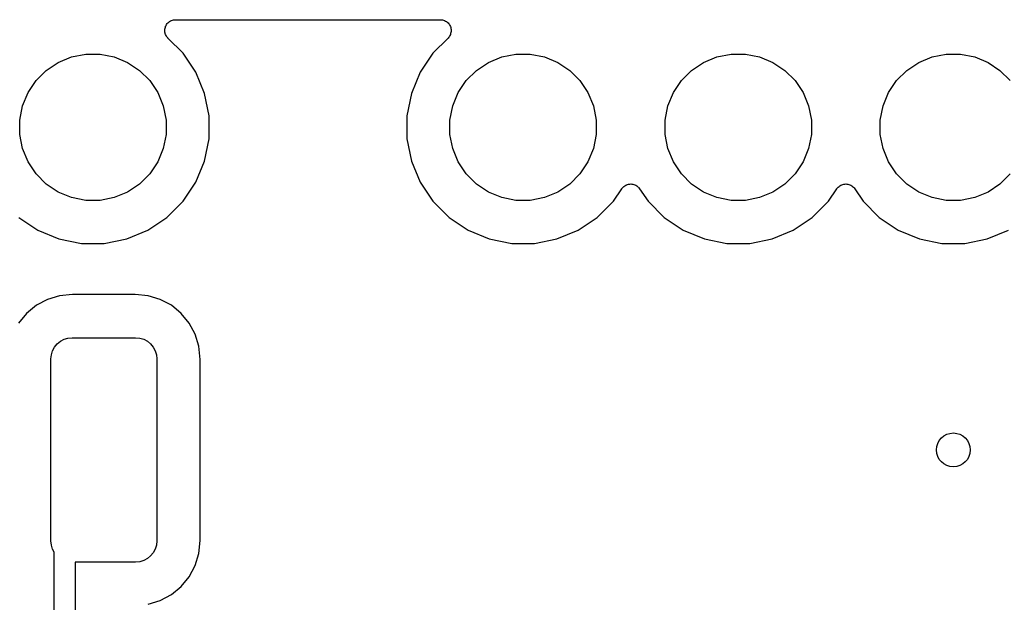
# Model space of a CAD drawing. Extents: x 4.65 to 8.46, y -5.31 to -3.29.
# Tile 41 of 47: x 7.07 to 7.52, y -3.57 to -3.3. Entities that reach past the tile are written whole.
import ezdxf

# ---------------------------------------------------------------- set-up
doc = ezdxf.new("R2010")
doc.units = 0
doc.header["$MEASUREMENT"] = 0
doc.layers.add('BLACK', color=7, linetype='CONTINUOUS')

msp = doc.modelspace()

# ---------------------------------------------------------------- linework, layer by layer
at = {"layer": 'BLACK', "linetype": 'CONTINUOUS'}
for p, q in [((7.13748, -3.30009), (7.13796, -3.30005)), ((7.13796, -3.30005), (7.13844, -3.3)), ((7.13844, -3.3), (7.26156, -3.3)), ((7.26156, -3.3), (7.26161, -3.3)), ((7.26161, -3.3), (7.26161, -3.3)), ((7.26161, -3.3), (7.26161, -3.3)), ((7.26161, -3.3), (7.26163, -3.3)), ((7.26163, -3.3), (7.26211, -3.30005)), ((7.26211, -3.30005), (7.26258, -3.30011)), ((7.13344, -3.30495), (7.13349, -3.30447)), ((7.13349, -3.30447), (7.13354, -3.30399)), ((7.13354, -3.30398), (7.13369, -3.30352)), ((7.13354, -3.30399), (7.13354, -3.30398)), ((7.13354, -3.30399), (7.13354, -3.30399)), ((7.13369, -3.30352), (7.13383, -3.30306)), ((7.13383, -3.30306), (7.13383, -3.30305)), ((7.13383, -3.30305), (7.13384, -3.30305)), ((7.13384, -3.30305), (7.13407, -3.30263)), ((7.13407, -3.30263), (7.13429, -3.3022)), ((7.13429, -3.3022), (7.1343, -3.3022)), ((7.1343, -3.30219), (7.13461, -3.30182)), ((7.1343, -3.3022), (7.1343, -3.30219)), ((7.13461, -3.30182), (7.13492, -3.30145)), ((7.13492, -3.30145), (7.13493, -3.30144)), ((7.13492, -3.30145), (7.13492, -3.30145)), ((7.13493, -3.30144), (7.1353, -3.30114)), ((7.1353, -3.30114), (7.13567, -3.30084)), ((7.13567, -3.30084), (7.13568, -3.30083)), ((7.13568, -3.30083), (7.13569, -3.30083)), ((7.13569, -3.30083), (7.13611, -3.3006)), ((7.13611, -3.3006), (7.13653, -3.30038)), ((7.13653, -3.30038), (7.13654, -3.30037)), ((7.13654, -3.30037), (7.13655, -3.30037)), ((7.13655, -3.30037), (7.13701, -3.30023)), ((7.13701, -3.30023), (7.13747, -3.3001)), ((7.13747, -3.3001), (7.13748, -3.30009)), ((7.13748, -3.30009), (7.13748, -3.30009)), ((7.26258, -3.30011), (7.26259, -3.30011)), ((7.26259, -3.30011), (7.2626, -3.30011)), ((7.2626, -3.30011), (7.26306, -3.30025)), ((7.26306, -3.30025), (7.26352, -3.3004)), ((7.26352, -3.3004), (7.26352, -3.3004)), ((7.26352, -3.3004), (7.26353, -3.3004)), ((7.26353, -3.3004), (7.26395, -3.30063)), ((7.26395, -3.30063), (7.26437, -3.30086)), ((7.26437, -3.30086), (7.26438, -3.30087)), ((7.26438, -3.30087), (7.26439, -3.30087)), ((7.26439, -3.30087), (7.26475, -3.30118)), ((7.26475, -3.30118), (7.26512, -3.30149)), ((7.26512, -3.30149), (7.26513, -3.3015)), ((7.26513, -3.3015), (7.26513, -3.3015)), ((7.26513, -3.3015), (7.26543, -3.30187)), ((7.26543, -3.30187), (7.26574, -3.30225)), ((7.26574, -3.30225), (7.26574, -3.30226)), ((7.26574, -3.30226), (7.26575, -3.30226)), ((7.26575, -3.30226), (7.26597, -3.30269)), ((7.26597, -3.30269), (7.26619, -3.30311)), ((7.26619, -3.30311), (7.26619, -3.30312)), ((7.26619, -3.30312), (7.2662, -3.30313)), ((7.2662, -3.30313), (7.26633, -3.30359)), ((7.26633, -3.30359), (7.26647, -3.30405)), ((7.26647, -3.30405), (7.26647, -3.30405)), ((7.26647, -3.30405), (7.26647, -3.30406)), ((7.26647, -3.30406), (7.26652, -3.30454)), ((7.26652, -3.30454), (7.26656, -3.30502)), ((7.13344, -3.30496), (7.13344, -3.30495)), ((7.13344, -3.30497), (7.13344, -3.30496)), ((7.13348, -3.30544), (7.13344, -3.30497)), ((7.13352, -3.30592), (7.13348, -3.30544)), ((7.13353, -3.30593), (7.13352, -3.30592)), ((7.13353, -3.30594), (7.13353, -3.30593)), ((7.13366, -3.30639), (7.13353, -3.30594)), ((7.1338, -3.30686), (7.13366, -3.30639)), ((7.1338, -3.30687), (7.1338, -3.30686)), ((7.1338, -3.30686), (7.1338, -3.30686)), ((7.13402, -3.3073), (7.1338, -3.30687)), ((7.13425, -3.30772), (7.13402, -3.3073)), ((7.13425, -3.30773), (7.13425, -3.30772)), ((7.13425, -3.30774), (7.13425, -3.30773)), ((7.13456, -3.30811), (7.13425, -3.30774)), ((7.13485, -3.30849), (7.13456, -3.30811)), ((7.13487, -3.3085), (7.13485, -3.30849)), ((7.1349, -3.30854), (7.13487, -3.3085)), ((7.13487, -3.3085), (7.13487, -3.3085)), ((7.13487, -3.3085), (7.13487, -3.3085)), ((7.14194, -3.31558), (7.1349, -3.30854)), ((7.2651, -3.30854), (7.25806, -3.31558)), ((7.2654, -3.30816), (7.2651, -3.30854)), ((7.26571, -3.3078), (7.2654, -3.30816)), ((7.26572, -3.30778), (7.26571, -3.30779)), ((7.26571, -3.30779), (7.26571, -3.3078)), ((7.26594, -3.30737), (7.26572, -3.30778)), ((7.26617, -3.30694), (7.26594, -3.30737)), ((7.26618, -3.30692), (7.26617, -3.30693)), ((7.26617, -3.30693), (7.26617, -3.30694)), ((7.26632, -3.30646), (7.26618, -3.30692)), ((7.26646, -3.30601), (7.26632, -3.30646)), ((7.26651, -3.30551), (7.26646, -3.30599)), ((7.26646, -3.30599), (7.26646, -3.306)), ((7.26646, -3.306), (7.26646, -3.30601)), ((7.26656, -3.30503), (7.26651, -3.30551)), ((7.26656, -3.30502), (7.26656, -3.30503)), ((7.26656, -3.30503), (7.26656, -3.30503)), ((7.08389, -3.31987), (7.09008, -3.31731)), ((7.09008, -3.31731), (7.09665, -3.316)), ((7.09665, -3.316), (7.10335, -3.316)), ((7.10335, -3.316), (7.10992, -3.31731)), ((7.10992, -3.31731), (7.11611, -3.31987)), ((7.14785, -3.32442), (7.14194, -3.31558)), ((7.25806, -3.31558), (7.25215, -3.32442)), ((7.28389, -3.31987), (7.29008, -3.31731)), ((7.29008, -3.31731), (7.29665, -3.316)), ((7.29665, -3.316), (7.30335, -3.316)), ((7.30335, -3.316), (7.30992, -3.31731)), ((7.30992, -3.31731), (7.31611, -3.31987)), ((7.38389, -3.31987), (7.39008, -3.31731)), ((7.39008, -3.31731), (7.39665, -3.316)), ((7.39665, -3.316), (7.40335, -3.316)), ((7.40335, -3.316), (7.40992, -3.31731)), ((7.40992, -3.31731), (7.41611, -3.31987)), ((7.48389, -3.31987), (7.49008, -3.31731)), ((7.49008, -3.31731), (7.49665, -3.316)), ((7.49665, -3.316), (7.50335, -3.316)), ((7.50335, -3.316), (7.50992, -3.31731)), ((7.50992, -3.31731), (7.51611, -3.31987)), ((7.07833, -3.32359), (7.08389, -3.31987)), ((7.11611, -3.31987), (7.12167, -3.32359)), ((7.27833, -3.32359), (7.28389, -3.31987)), ((7.31611, -3.31987), (7.32167, -3.32359)), ((7.37833, -3.32359), (7.38389, -3.31987)), ((7.41611, -3.31987), (7.42167, -3.32359)), ((7.47833, -3.32359), (7.48389, -3.31987)), ((7.51611, -3.31987), (7.52167, -3.32359)), ((7.07359, -3.32833), (7.07833, -3.32359)), ((7.12167, -3.32359), (7.12641, -3.32833)), ((7.15192, -3.33425), (7.14785, -3.32442)), ((7.25215, -3.32442), (7.24808, -3.33425)), ((7.27359, -3.32833), (7.27833, -3.32359)), ((7.32167, -3.32359), (7.32641, -3.32833)), ((7.37359, -3.32833), (7.37833, -3.32359)), ((7.42167, -3.32359), (7.42641, -3.32833)), ((7.47359, -3.32833), (7.47833, -3.32359)), ((7.52167, -3.32359), (7.52641, -3.32833)), ((7.06987, -3.33389), (7.07359, -3.32833)), ((7.12641, -3.32833), (7.13013, -3.33389)), ((7.26987, -3.33389), (7.27359, -3.32833)), ((7.32641, -3.32833), (7.33013, -3.33389)), ((7.36987, -3.33389), (7.37359, -3.32833)), ((7.42641, -3.32833), (7.43013, -3.33389)), ((7.46987, -3.33389), (7.47359, -3.32833)), ((7.06731, -3.34008), (7.06987, -3.33389)), ((7.13013, -3.33389), (7.13269, -3.34008)), ((7.154, -3.34468), (7.15192, -3.33425)), ((7.24808, -3.33425), (7.246, -3.34468)), ((7.26731, -3.34008), (7.26987, -3.33389)), ((7.33013, -3.33389), (7.33269, -3.34008)), ((7.36731, -3.34008), (7.36987, -3.33389)), ((7.43013, -3.33389), (7.43269, -3.34008)), ((7.46731, -3.34008), (7.46987, -3.33389)), ((7.066, -3.34665), (7.06731, -3.34008)), ((7.13269, -3.34008), (7.134, -3.34665)), ((7.266, -3.34665), (7.26731, -3.34008)), ((7.33269, -3.34008), (7.334, -3.34665)), ((7.366, -3.34665), (7.36731, -3.34008)), ((7.43269, -3.34008), (7.434, -3.34665)), ((7.466, -3.34665), (7.46731, -3.34008)), ((7.154, -3.35532), (7.154, -3.34468)), ((7.246, -3.34468), (7.246, -3.35532)), ((7.066, -3.35335), (7.066, -3.34665)), ((7.134, -3.34665), (7.134, -3.35335)), ((7.266, -3.35335), (7.266, -3.34665)), ((7.334, -3.34665), (7.334, -3.35335)), ((7.366, -3.35335), (7.366, -3.34665)), ((7.434, -3.34665), (7.434, -3.35335)), ((7.466, -3.35335), (7.466, -3.34665)), ((7.06731, -3.35992), (7.066, -3.35335)), ((7.134, -3.35335), (7.13269, -3.35992)), ((7.26731, -3.35992), (7.266, -3.35335)), ((7.334, -3.35335), (7.33269, -3.35992)), ((7.36731, -3.35992), (7.366, -3.35335)), ((7.434, -3.35335), (7.43269, -3.35992)), ((7.46731, -3.35992), (7.466, -3.35335)), ((7.15192, -3.36575), (7.154, -3.35532)), ((7.246, -3.35532), (7.24808, -3.36575)), ((7.06987, -3.36611), (7.06731, -3.35992)), ((7.13269, -3.35992), (7.13013, -3.36611)), ((7.26987, -3.36611), (7.26731, -3.35992)), ((7.33269, -3.35992), (7.33013, -3.36611)), ((7.36987, -3.36611), (7.36731, -3.35992)), ((7.43269, -3.35992), (7.43013, -3.36611)), ((7.46987, -3.36611), (7.46731, -3.35992)), ((7.07359, -3.37167), (7.06987, -3.36611)), ((7.13013, -3.36611), (7.12641, -3.37167)), ((7.14785, -3.37558), (7.15192, -3.36575)), ((7.24808, -3.36575), (7.25215, -3.37558)), ((7.27359, -3.37167), (7.26987, -3.36611)), ((7.33013, -3.36611), (7.32641, -3.37167)), ((7.37359, -3.37167), (7.36987, -3.36611)), ((7.43013, -3.36611), (7.42641, -3.37167)), ((7.47359, -3.37167), (7.46987, -3.36611)), ((7.07833, -3.37641), (7.07359, -3.37167)), ((7.12641, -3.37167), (7.12167, -3.37641)), ((7.27833, -3.37641), (7.27359, -3.37167)), ((7.32641, -3.37167), (7.32167, -3.37641)), ((7.37833, -3.37641), (7.37359, -3.37167)), ((7.42641, -3.37167), (7.42167, -3.37641)), ((7.47833, -3.37641), (7.47359, -3.37167)), ((7.52641, -3.37167), (7.52167, -3.37641)), ((7.08389, -3.38013), (7.07833, -3.37641)), ((7.12167, -3.37641), (7.11611, -3.38013)), ((7.14194, -3.38442), (7.14785, -3.37558)), ((7.25215, -3.37558), (7.25806, -3.38442)), ((7.28389, -3.38013), (7.27833, -3.37641)), ((7.32167, -3.37641), (7.31611, -3.38013)), ((7.34619, -3.37816), (7.34649, -3.3778)), ((7.34649, -3.3778), (7.3465, -3.3778)), ((7.3465, -3.3778), (7.34651, -3.37779)), ((7.34651, -3.37779), (7.34689, -3.37749)), ((7.34689, -3.37749), (7.34725, -3.37719)), ((7.34725, -3.37719), (7.34726, -3.37718)), ((7.34726, -3.37718), (7.34727, -3.37718)), ((7.34727, -3.37718), (7.34769, -3.37696)), ((7.34769, -3.37696), (7.34811, -3.37674)), ((7.34811, -3.37674), (7.34813, -3.37673)), ((7.34813, -3.37673), (7.34814, -3.37673)), ((7.34814, -3.37673), (7.34859, -3.3766)), ((7.34859, -3.3766), (7.34905, -3.37646)), ((7.34905, -3.37646), (7.34906, -3.37646)), ((7.34906, -3.37646), (7.34908, -3.37645)), ((7.34908, -3.37645), (7.34955, -3.37641)), ((7.34955, -3.37641), (7.35002, -3.37637)), ((7.35002, -3.37637), (7.35003, -3.37637)), ((7.35003, -3.37637), (7.35005, -3.37637)), ((7.35005, -3.37637), (7.35052, -3.37642)), ((7.35052, -3.37642), (7.35099, -3.37647)), ((7.35099, -3.37647), (7.35101, -3.37647)), ((7.35101, -3.37647), (7.35102, -3.37647)), ((7.35102, -3.37647), (7.35147, -3.37661)), ((7.35147, -3.37661), (7.35193, -3.37675)), ((7.35193, -3.37675), (7.35194, -3.37676)), ((7.35194, -3.37676), (7.35195, -3.37676)), ((7.35195, -3.37676), (7.35237, -3.37699)), ((7.35237, -3.37699), (7.35279, -3.37721)), ((7.35279, -3.37721), (7.3528, -3.37722)), ((7.3528, -3.37722), (7.35281, -3.37723)), ((7.35281, -3.37723), (7.35317, -3.37753)), ((7.35317, -3.37753), (7.35354, -3.37783)), ((7.35354, -3.37783), (7.35355, -3.37784)), ((7.35355, -3.37784), (7.35356, -3.37785)), ((7.35356, -3.37785), (7.35386, -3.37822)), ((7.38389, -3.38013), (7.37833, -3.37641)), ((7.42167, -3.37641), (7.41611, -3.38013)), ((7.44619, -3.37816), (7.44649, -3.3778)), ((7.44649, -3.3778), (7.4465, -3.3778)), ((7.4465, -3.3778), (7.44651, -3.37779)), ((7.44651, -3.37779), (7.44689, -3.37749)), ((7.44689, -3.37749), (7.44725, -3.37719)), ((7.44725, -3.37719), (7.44726, -3.37718)), ((7.44726, -3.37718), (7.44727, -3.37718)), ((7.44727, -3.37718), (7.44769, -3.37696)), ((7.44769, -3.37696), (7.44811, -3.37674)), ((7.44811, -3.37674), (7.44813, -3.37673)), ((7.44813, -3.37673), (7.44814, -3.37673)), ((7.44814, -3.37673), (7.44859, -3.3766)), ((7.44859, -3.3766), (7.44905, -3.37646)), ((7.44905, -3.37646), (7.44906, -3.37646)), ((7.44906, -3.37646), (7.44908, -3.37645)), ((7.44908, -3.37645), (7.44955, -3.37641)), ((7.44955, -3.37641), (7.45002, -3.37637)), ((7.45002, -3.37637), (7.45003, -3.37637)), ((7.45003, -3.37637), (7.45005, -3.37637)), ((7.45005, -3.37637), (7.45052, -3.37642)), ((7.45052, -3.37642), (7.45099, -3.37647)), ((7.45099, -3.37647), (7.45101, -3.37647)), ((7.45101, -3.37647), (7.45102, -3.37647)), ((7.45102, -3.37647), (7.45147, -3.37661)), ((7.45147, -3.37661), (7.45193, -3.37675)), ((7.45193, -3.37675), (7.45194, -3.37676)), ((7.45194, -3.37676), (7.45195, -3.37676)), ((7.45195, -3.37676), (7.45237, -3.37699)), ((7.45237, -3.37699), (7.45279, -3.37721)), ((7.45279, -3.37721), (7.4528, -3.37722)), ((7.4528, -3.37722), (7.45281, -3.37723)), ((7.45281, -3.37723), (7.45317, -3.37753)), ((7.45317, -3.37753), (7.45354, -3.37783)), ((7.45354, -3.37783), (7.45355, -3.37784)), ((7.45355, -3.37784), (7.45356, -3.37785)), ((7.45356, -3.37785), (7.45386, -3.37822)), ((7.48389, -3.38013), (7.47833, -3.37641)), ((7.52167, -3.37641), (7.51611, -3.38013)), ((7.09008, -3.38269), (7.08389, -3.38013)), ((7.11611, -3.38013), (7.10992, -3.38269)), ((7.29008, -3.38269), (7.28389, -3.38013)), ((7.31611, -3.38013), (7.30992, -3.38269)), ((7.34194, -3.38442), (7.34584, -3.37859)), ((7.34584, -3.37859), (7.34587, -3.37855)), ((7.34587, -3.37855), (7.34588, -3.37853)), ((7.34587, -3.37855), (7.34587, -3.37855)), ((7.34587, -3.37855), (7.34587, -3.37855)), ((7.34588, -3.37853), (7.34619, -3.37816)), ((7.35386, -3.37822), (7.35416, -3.37859)), ((7.35416, -3.37859), (7.35806, -3.38442)), ((7.39008, -3.38269), (7.38389, -3.38013)), ((7.41611, -3.38013), (7.40992, -3.38269)), ((7.44194, -3.38442), (7.44584, -3.37859)), ((7.44584, -3.37859), (7.44587, -3.37855)), ((7.44587, -3.37855), (7.44588, -3.37853)), ((7.44587, -3.37855), (7.44587, -3.37855)), ((7.44587, -3.37855), (7.44587, -3.37855)), ((7.44588, -3.37853), (7.44619, -3.37816)), ((7.45386, -3.37822), (7.45416, -3.37859)), ((7.45416, -3.37859), (7.45806, -3.38442)), ((7.49008, -3.38269), (7.48389, -3.38013)), ((7.51611, -3.38013), (7.50992, -3.38269)), ((7.09665, -3.384), (7.09008, -3.38269)), ((7.10335, -3.384), (7.09665, -3.384)), ((7.10992, -3.38269), (7.10335, -3.384)), ((7.13442, -3.39194), (7.14194, -3.38442)), ((7.25806, -3.38442), (7.26558, -3.39194)), ((7.29665, -3.384), (7.29008, -3.38269)), ((7.30335, -3.384), (7.29665, -3.384)), ((7.30992, -3.38269), (7.30335, -3.384)), ((7.33442, -3.39194), (7.34194, -3.38442)), ((7.35806, -3.38442), (7.36558, -3.39194)), ((7.39665, -3.384), (7.39008, -3.38269)), ((7.40335, -3.384), (7.39665, -3.384)), ((7.40992, -3.38269), (7.40335, -3.384)), ((7.43442, -3.39194), (7.44194, -3.38442)), ((7.45806, -3.38442), (7.46558, -3.39194)), ((7.49665, -3.384), (7.49008, -3.38269)), ((7.50335, -3.384), (7.49665, -3.384)), ((7.50992, -3.38269), (7.50335, -3.384)), ((7.06558, -3.39194), (7.07442, -3.39785)), ((7.12558, -3.39785), (7.13442, -3.39194)), ((7.26558, -3.39194), (7.27442, -3.39785)), ((7.32558, -3.39785), (7.33442, -3.39194)), ((7.36558, -3.39194), (7.37442, -3.39785)), ((7.42558, -3.39785), (7.43442, -3.39194)), ((7.46558, -3.39194), (7.47442, -3.39785)), ((7.07442, -3.39785), (7.08425, -3.40192)), ((7.11575, -3.40192), (7.12558, -3.39785)), ((7.27442, -3.39785), (7.28425, -3.40192)), ((7.31575, -3.40192), (7.32558, -3.39785)), ((7.37442, -3.39785), (7.38425, -3.40192)), ((7.41575, -3.40192), (7.42558, -3.39785)), ((7.47442, -3.39785), (7.48425, -3.40192)), ((7.51575, -3.40192), (7.52558, -3.39785)), ((7.08425, -3.40192), (7.09468, -3.404)), ((7.09468, -3.404), (7.10532, -3.404)), ((7.10532, -3.404), (7.11575, -3.40192)), ((7.28425, -3.40192), (7.29468, -3.404)), ((7.29468, -3.404), (7.30532, -3.404)), ((7.30532, -3.404), (7.31575, -3.40192)), ((7.38425, -3.40192), (7.39468, -3.404)), ((7.39468, -3.404), (7.40532, -3.404)), ((7.40532, -3.404), (7.41575, -3.40192)), ((7.48425, -3.40192), (7.49468, -3.404)), ((7.49468, -3.404), (7.50532, -3.404)), ((7.50532, -3.404), (7.51575, -3.40192)), ((7.0906, -3.42771), (7.08451, -3.42831)), ((7.11964, -3.42771), (7.0906, -3.42771)), ((7.12572, -3.42831), (7.11964, -3.42771)), ((7.07372, -3.43278), (7.06918, -3.43651)), ((7.0789, -3.43002), (7.07372, -3.43278)), ((7.08451, -3.42831), (7.0789, -3.43002)), ((7.13134, -3.43002), (7.12572, -3.42831)), ((7.13652, -3.43278), (7.13134, -3.43002)), ((7.14105, -3.43651), (7.13652, -3.43278)), ((7.06918, -3.43651), (7.06546, -3.44104)), ((7.14478, -3.44104), (7.14105, -3.43651)), ((7.14754, -3.44622), (7.14478, -3.44104)), ((7.14925, -3.45184), (7.14754, -3.44622)), ((7.08217, -3.45221), (7.08339, -3.45072)), ((7.08339, -3.45072), (7.08489, -3.44949)), ((7.08489, -3.44949), (7.08659, -3.44858)), ((7.08659, -3.44858), (7.08843, -3.44802)), ((7.08843, -3.44802), (7.09035, -3.44783)), ((7.09035, -3.44783), (7.11988, -3.44783)), ((7.11988, -3.44783), (7.1218, -3.44802)), ((7.1218, -3.44802), (7.12365, -3.44858)), ((7.12365, -3.44858), (7.12535, -3.44949)), ((7.12535, -3.44949), (7.12684, -3.45072)), ((7.12684, -3.45072), (7.12807, -3.45221)), ((7.0807, -3.45576), (7.08126, -3.45391)), ((7.08126, -3.45391), (7.08217, -3.45221)), ((7.12807, -3.45221), (7.12898, -3.45391)), ((7.12898, -3.45391), (7.12954, -3.45576)), ((7.14985, -3.45792), (7.14925, -3.45184)), ((7.08051, -3.45768), (7.0807, -3.45576)), ((7.08051, -3.54232), (7.08051, -3.45768)), ((7.12954, -3.45576), (7.12972, -3.45768)), ((7.12972, -3.45768), (7.12972, -3.54232)), ((7.14985, -3.54208), (7.14985, -3.45792)), ((7.0807, -3.54424), (7.08051, -3.54232)), ((7.12972, -3.54232), (7.12954, -3.54424)), ((7.14925, -3.54816), (7.14985, -3.54208)), ((7.08126, -3.54609), (7.0807, -3.54424)), ((7.08199, -3.54745), (7.08126, -3.54609)), ((7.12898, -3.54609), (7.12807, -3.54779)), ((7.12954, -3.54424), (7.12898, -3.54609)), ((7.08199, -3.67244), (7.08199, -3.54745)), ((7.12365, -3.55142), (7.1218, -3.55198)), ((7.12535, -3.55051), (7.12365, -3.55142)), ((7.12684, -3.54928), (7.12535, -3.55051)), ((7.12807, -3.54779), (7.12684, -3.54928)), ((7.14754, -3.55378), (7.14925, -3.54816)), ((7.11988, -3.55217), (7.09183, -3.55217)), ((7.09183, -3.55217), (7.09183, -3.67244)), ((7.1218, -3.55198), (7.11988, -3.55217)), ((7.14478, -3.55896), (7.14754, -3.55378)), ((7.14105, -3.56349), (7.14478, -3.55896)), ((7.13652, -3.56722), (7.14105, -3.56349)), ((7.12572, -3.57169), (7.13134, -3.56998)), ((7.13134, -3.56998), (7.13652, -3.56722))]:
    msp.add_line(p, q, dxfattribs=at)
at = {"layer": 'BLACK'}
msp.add_circle((7.5, -3.5), 0.00787, dxfattribs=at)

doc.saveas('drawing.dxf')
